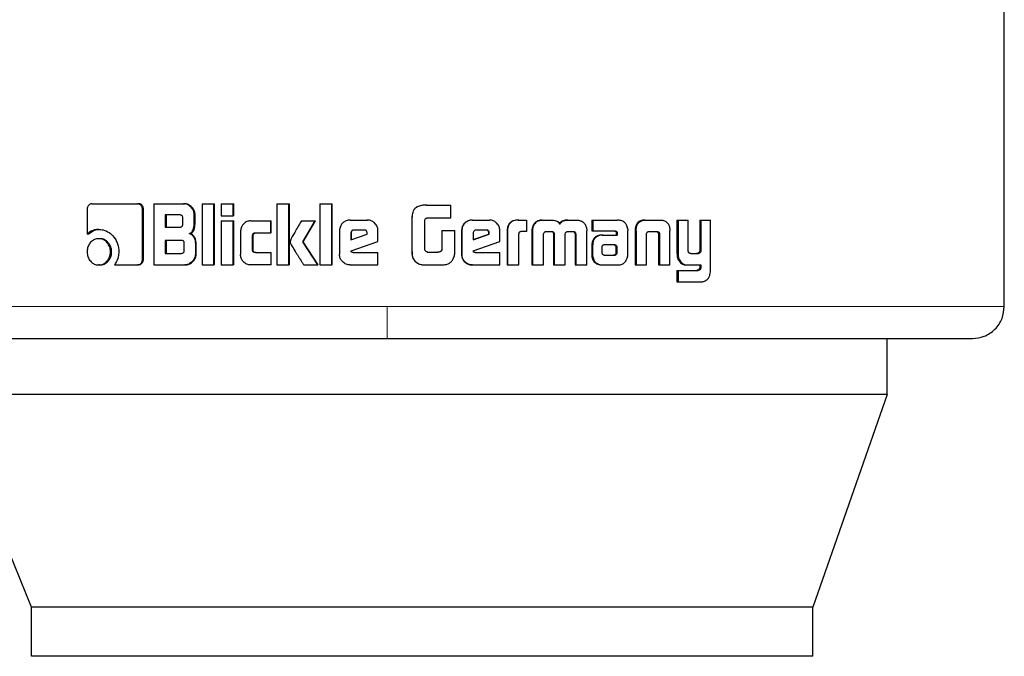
# Model space of a CAD drawing. Header units: millimetres. Extents: x 31 to 245, y 68 to 148.
# Tile 3 of 72: x 44.96 to 46.56, y 67.54 to 68.57. Entities that reach past the tile are written whole.
import ezdxf

# ---------------------------------------------------------------- set-up
doc = ezdxf.new("R2010")
doc.units = ezdxf.units.MM
doc.linetypes.add('PHANTOM', pattern=[12.7, 6.35, -1.27, 1.27, -1.27, 1.27, -1.27])

msp = doc.modelspace()

# ---------------------------------------------------------------- linework, layer by layer
at = {"color": 7, "linetype": 'Continuous', "lineweight": 25}
for p, q in [((46.5619, 68.1056), (46.5619, 68.5948)), ((45.0742, 68.2735), (45.1487, 68.2735)), ((45.1487, 68.2735), (45.1504, 68.2735)), ((45.1754, 68.2735), (45.1754, 68.1735)), ((45.1754, 68.2735), (45.2238, 68.2735)), ((45.2238, 68.2735), (45.2251, 68.2735)), ((45.2541, 68.2735), (45.2733, 68.2735)), ((45.2541, 68.2735), (45.2541, 68.1735)), ((45.2733, 68.1735), (45.2733, 68.2735)), ((45.2733, 68.2735), (45.2744, 68.2735)), ((45.2744, 68.1735), (45.2744, 68.2735)), ((45.2853, 68.2735), (45.2853, 68.2535)), ((45.2853, 68.2735), (45.3047, 68.2735)), ((45.3047, 68.2535), (45.3047, 68.2735)), ((45.3047, 68.2735), (45.3057, 68.2735)), ((45.3057, 68.2535), (45.3057, 68.2735)), ((45.3759, 68.2735), (45.3956, 68.2735)), ((45.3759, 68.2735), (45.3759, 68.1735)), ((45.3956, 68.1735), (45.3956, 68.2735)), ((45.3956, 68.2735), (45.3962, 68.2735)), ((45.3962, 68.1735), (45.3962, 68.2735)), ((45.4457, 68.2735), (45.4657, 68.2735)), ((45.4457, 68.2735), (45.4457, 68.1735)), ((45.4657, 68.1735), (45.4657, 68.2735)), ((45.4657, 68.2735), (45.466, 68.2735)), ((45.466, 68.1735), (45.466, 68.2735)), ((45.0667, 68.265), (45.0667, 68.2237)), ((45.1566, 68.1823), (45.1566, 68.265)), ((45.1582, 68.265), (45.1566, 68.265)), ((45.1582, 68.1823), (45.1582, 68.265)), ((45.6199, 68.2712), (45.6201, 68.2712)), ((45.6201, 68.2712), (45.6597, 68.2712)), ((45.6597, 68.2502), (45.6597, 68.2712)), ((45.2178, 68.2551), (45.1939, 68.2551)), ((45.1939, 68.2551), (45.1939, 68.2353)), ((45.1953, 68.2551), (45.1953, 68.2353)), ((45.2226, 68.2403), (45.2226, 68.2501)), ((45.2413, 68.243), (45.2413, 68.255)), ((45.2426, 68.255), (45.2413, 68.255)), ((45.2426, 68.243), (45.2413, 68.243)), ((45.2426, 68.243), (45.2426, 68.255)), ((45.2853, 68.2535), (45.3047, 68.2535)), ((45.2853, 68.2455), (45.2853, 68.1735)), ((45.2853, 68.2455), (45.3047, 68.2455)), ((45.3057, 68.2535), (45.3047, 68.2535)), ((45.3047, 68.1735), (45.3047, 68.2455)), ((45.3047, 68.2455), (45.3057, 68.2455)), ((45.3057, 68.1735), (45.3057, 68.2455)), ((45.3334, 68.2456), (45.3658, 68.2456)), ((45.3658, 68.226), (45.3658, 68.2456)), ((45.3658, 68.2456), (45.3665, 68.2456)), ((45.3665, 68.226), (45.3665, 68.2456)), ((45.4158, 68.2455), (45.4382, 68.2455)), ((45.4181, 68.2113), (45.4382, 68.2455)), ((45.4186, 68.2113), (45.4386, 68.2455)), ((45.4382, 68.2455), (45.4386, 68.2455)), ((45.4954, 68.2468), (45.5233, 68.2468)), ((45.5233, 68.2468), (45.5234, 68.2468)), ((45.5959, 68.247), (45.5959, 68.2011)), ((45.596, 68.247), (45.596, 68.2011)), ((45.6171, 68.1986), (45.6171, 68.2461)), ((45.6209, 68.2502), (45.6597, 68.2502)), ((45.6942, 68.2468), (45.6947, 68.2468)), ((45.6947, 68.2468), (45.7223, 68.2468)), ((45.7695, 68.2468), (45.7704, 68.2468)), ((45.7704, 68.2468), (45.7827, 68.2468)), ((45.7827, 68.2468), (45.7827, 68.2282)), ((45.8083, 68.2468), (45.8093, 68.2468)), ((45.8093, 68.2468), (45.8231, 68.2468)), ((45.85, 68.2468), (45.8511, 68.2468)), ((45.8511, 68.2468), (45.8648, 68.2468)), ((45.8896, 68.2468), (45.8896, 68.2292)), ((45.8896, 68.2468), (45.8909, 68.2468)), ((45.8909, 68.2468), (45.8909, 68.2292)), ((45.8909, 68.2468), (45.9306, 68.2468)), ((45.9758, 68.2468), (45.9775, 68.2468)), ((45.9775, 68.2468), (46.0009, 68.2468)), ((46.0282, 68.2468), (46.0282, 68.1921)), ((46.0282, 68.2468), (46.0301, 68.2468)), ((46.0301, 68.2468), (46.0301, 68.1921)), ((46.0301, 68.2468), (46.0465, 68.2468)), ((46.0465, 68.198), (46.0465, 68.2468)), ((46.0652, 68.2468), (46.0652, 68.1968)), ((46.0652, 68.2468), (46.0673, 68.2468)), ((46.0673, 68.2468), (46.0673, 68.1968)), ((46.0673, 68.2468), (46.0831, 68.2468)), ((46.0831, 68.1661), (46.0831, 68.2468)), ((45.0855, 68.2315), (45.0874, 68.2315)), ((45.1939, 68.2353), (45.2178, 68.2353)), ((45.3168, 68.2286), (45.3168, 68.1905)), ((45.3413, 68.226), (45.3658, 68.226)), ((45.3665, 68.226), (45.3658, 68.226)), ((45.4781, 68.2295), (45.4781, 68.1908)), ((45.4966, 68.2256), (45.4966, 68.2147)), ((45.4966, 68.2256), (45.4968, 68.2256)), ((45.4968, 68.2256), (45.4968, 68.2147)), ((45.518, 68.2305), (45.5018, 68.2305)), ((45.5231, 68.2236), (45.5231, 68.2254)), ((45.5406, 68.212), (45.5406, 68.2295)), ((45.5407, 68.2295), (45.5406, 68.2295)), ((45.5407, 68.212), (45.5407, 68.2295)), ((45.6446, 68.2296), (45.6446, 68.1989)), ((45.6446, 68.2296), (45.6449, 68.2296)), ((45.6449, 68.2296), (45.6449, 68.1989)), ((45.6449, 68.2296), (45.666, 68.2296)), ((45.666, 68.1983), (45.666, 68.2296)), ((45.677, 68.2295), (45.677, 68.1908)), ((45.677, 68.2295), (45.6775, 68.2295)), ((45.6775, 68.2295), (45.6775, 68.1908)), ((45.6959, 68.2256), (45.6959, 68.2147)), ((45.7171, 68.2305), (45.701, 68.2305)), ((45.7221, 68.2254), (45.7215, 68.2254)), ((45.7215, 68.2236), (45.7215, 68.2254)), ((45.7221, 68.2236), (45.7221, 68.2254)), ((45.7394, 68.212), (45.7394, 68.2295)), ((45.7511, 68.228), (45.7511, 68.1735)), ((45.7511, 68.228), (45.7518, 68.228)), ((45.7518, 68.228), (45.7518, 68.1735)), ((45.7827, 68.2282), (45.7748, 68.2282)), ((45.7917, 68.2292), (45.7917, 68.1735)), ((45.7917, 68.2292), (45.7927, 68.2292)), ((45.7927, 68.2292), (45.7927, 68.1735)), ((45.795, 68.2391), (45.7941, 68.2391)), ((45.8156, 68.2282), (45.8243, 68.2282)), ((45.8506, 68.2282), (45.8584, 68.2282)), ((45.8609, 68.2269), (45.8621, 68.2269)), ((45.881, 68.1735), (45.8811, 68.2292)), ((45.8896, 68.2292), (45.8909, 68.2292)), ((45.8909, 68.2292), (45.927, 68.2292)), ((45.9292, 68.2263), (45.9292, 68.2254)), ((45.9292, 68.2263), (45.9307, 68.2263)), ((45.9292, 68.2254), (45.9307, 68.2254)), ((45.9307, 68.2263), (45.9307, 68.2254)), ((45.948, 68.1907), (45.948, 68.2296)), ((45.9599, 68.2293), (45.9599, 68.1735)), ((45.9601, 68.2327), (45.9617, 68.2327)), ((45.9615, 68.2293), (45.9615, 68.1735)), ((45.984, 68.2282), (45.9945, 68.2282)), ((46.0164, 68.2327), (46.0166, 68.2293)), ((46.0166, 68.1735), (46.0166, 68.2293)), ((45.0686, 68.2237), (45.0667, 68.2237)), ((45.0873, 68.2164), (45.0854, 68.2164)), ((45.2202, 68.2137), (45.1939, 68.2137)), ((45.1939, 68.2137), (45.1939, 68.1925)), ((45.1953, 68.2137), (45.1953, 68.1925)), ((45.2329, 68.2247), (45.2342, 68.2247)), ((45.3363, 68.1986), (45.3363, 68.2211)), ((45.3372, 68.2211), (45.3363, 68.2211)), ((45.3372, 68.1986), (45.3372, 68.2211)), ((45.4426, 68.1735), (45.4181, 68.2113)), ((45.4186, 68.2113), (45.4181, 68.2113)), ((45.443, 68.1735), (45.4186, 68.2113)), ((45.4966, 68.2147), (45.5231, 68.2236)), ((45.4969, 68.1967), (45.5406, 68.212)), ((45.4971, 68.1967), (45.5407, 68.212)), ((45.5407, 68.212), (45.5406, 68.212)), ((45.6959, 68.2147), (45.7221, 68.2236)), ((45.6959, 68.2149), (45.7215, 68.2236)), ((45.6961, 68.1967), (45.7394, 68.212)), ((45.7221, 68.2236), (45.7215, 68.2236)), ((45.7701, 68.1735), (45.7701, 68.2243)), ((45.8107, 68.1735), (45.8105, 68.2227)), ((45.8271, 68.2235), (45.8271, 68.1735)), ((45.8271, 68.2235), (45.8281, 68.2235)), ((45.8281, 68.2235), (45.8281, 68.1735)), ((45.8461, 68.1735), (45.8461, 68.2235)), ((45.8622, 68.2227), (45.862, 68.1735)), ((45.8622, 68.2227), (45.8634, 68.2227)), ((45.8634, 68.2227), (45.8632, 68.1735)), ((45.9062, 68.2224), (45.9076, 68.2224)), ((45.9076, 68.2224), (45.9308, 68.2224)), ((45.9293, 68.2243), (45.9293, 68.2224)), ((45.9293, 68.2243), (45.9308, 68.2243)), ((45.9308, 68.2243), (45.9308, 68.2224)), ((45.9785, 68.1735), (45.9785, 68.2242)), ((45.9981, 68.2242), (45.9998, 68.2242)), ((45.9982, 68.2231), (45.9982, 68.1735)), ((45.9999, 68.2231), (45.9999, 68.1735)), ((45.1046, 68.195), (45.1064, 68.195)), ((45.2249, 68.1975), (45.2249, 68.2087)), ((45.2433, 68.2062), (45.2433, 68.192)), ((45.2445, 68.2062), (45.2433, 68.2062)), ((45.2445, 68.192), (45.2445, 68.2062)), ((45.3372, 68.1986), (45.3363, 68.1986)), ((45.3413, 68.1936), (45.3658, 68.1936)), ((45.3658, 68.1936), (45.3665, 68.1936)), ((45.3658, 68.1936), (45.3658, 68.1735)), ((45.3665, 68.1735), (45.3665, 68.1936)), ((45.4971, 68.1967), (45.4969, 68.1967)), ((45.5, 68.1939), (45.5406, 68.1939)), ((45.5406, 68.1735), (45.5406, 68.1939)), ((45.5406, 68.1939), (45.5407, 68.1939)), ((45.5407, 68.1735), (45.5407, 68.1939)), ((45.6216, 68.1945), (45.6383, 68.1945)), ((45.6446, 68.1989), (45.6449, 68.1989)), ((45.6993, 68.1939), (45.7394, 68.1939)), ((45.7394, 68.1735), (45.7394, 68.1939)), ((45.8893, 68.205), (45.8893, 68.1901)), ((45.8906, 68.205), (45.8906, 68.1901)), ((45.9056, 68.2025), (45.9056, 68.2013)), ((45.9056, 68.2013), (45.9057, 68.1938)), ((45.909, 68.2061), (45.9083, 68.206)), ((45.9101, 68.2061), (45.909, 68.2061)), ((45.926, 68.2062), (45.9101, 68.2061)), ((45.9292, 68.1939), (45.9291, 68.202)), ((45.9306, 68.202), (45.9291, 68.202)), ((45.9307, 68.1939), (45.9292, 68.1939)), ((45.9307, 68.1939), (45.9306, 68.202)), ((46.0652, 68.1968), (46.0673, 68.1968)), ((45.1582, 68.1823), (45.1566, 68.1823)), ((45.1939, 68.1925), (45.2202, 68.1925)), ((45.2445, 68.192), (45.2433, 68.192)), ((45.6009, 68.18), (45.601, 68.18)), ((45.677, 68.1908), (45.6775, 68.1908)), ((45.8893, 68.1901), (45.8906, 68.1901)), ((45.8896, 68.1868), (45.8909, 68.1868)), ((45.91, 68.1896), (45.9248, 68.1897)), ((45.9102, 68.1896), (45.9262, 68.1897)), ((45.9262, 68.1897), (45.9248, 68.1897)), ((45.9297, 68.191), (45.9282, 68.191)), ((46.0304, 68.1818), (46.0323, 68.1818)), ((46.0508, 68.1921), (46.0623, 68.1921)), ((46.0613, 68.1923), (46.0633, 68.1923)), ((45.0873, 68.1735), (45.0854, 68.1735)), ((45.1111, 68.1738), (45.1487, 68.1738)), ((45.1504, 68.1738), (45.1487, 68.1738)), ((45.1754, 68.1735), (45.2257, 68.1735)), ((45.227, 68.1735), (45.2257, 68.1735)), ((45.2541, 68.1735), (45.2733, 68.1735)), ((45.2744, 68.1735), (45.2733, 68.1735)), ((45.2853, 68.1735), (45.3047, 68.1735)), ((45.3057, 68.1735), (45.3047, 68.1735)), ((45.3658, 68.1735), (45.3334, 68.1735)), ((45.3665, 68.1735), (45.3658, 68.1735)), ((45.3759, 68.1735), (45.3956, 68.1735)), ((45.3962, 68.1735), (45.3956, 68.1735)), ((45.4197, 68.1735), (45.4426, 68.1735)), ((45.443, 68.1735), (45.4426, 68.1735)), ((45.4457, 68.1735), (45.4657, 68.1735)), ((45.466, 68.1735), (45.4657, 68.1735)), ((45.4954, 68.1735), (45.5406, 68.1735)), ((45.5407, 68.1735), (45.5406, 68.1735)), ((45.62, 68.1735), (45.6202, 68.1735)), ((45.6202, 68.1735), (45.6444, 68.1735)), ((45.6947, 68.1735), (45.6942, 68.1735)), ((45.6947, 68.1735), (45.7394, 68.1735)), ((45.7511, 68.1735), (45.7518, 68.1735)), ((45.7518, 68.1735), (45.7701, 68.1735)), ((45.7917, 68.1735), (45.7927, 68.1735)), ((45.7927, 68.1735), (45.8107, 68.1735)), ((45.8271, 68.1735), (45.8281, 68.1735)), ((45.8281, 68.1735), (45.8461, 68.1735)), ((45.862, 68.1735), (45.8632, 68.1735)), ((45.8632, 68.1735), (45.881, 68.1735)), ((45.907, 68.1735), (45.9084, 68.1735)), ((45.9084, 68.1735), (45.9324, 68.1735)), ((45.9599, 68.1735), (45.9615, 68.1735)), ((45.9615, 68.1735), (45.9785, 68.1735)), ((45.9982, 68.1735), (45.9999, 68.1735)), ((45.9999, 68.1735), (46.0166, 68.1735)), ((46.0282, 68.1647), (46.0282, 68.1461)), ((46.0282, 68.1647), (46.0301, 68.1647)), ((46.0301, 68.1647), (46.0301, 68.1461)), ((46.0301, 68.1647), (46.0627, 68.1647)), ((46.0444, 68.1735), (46.0463, 68.1735)), ((46.0463, 68.1735), (46.0673, 68.1735)), ((46.0652, 68.1735), (46.0652, 68.1692)), ((46.0652, 68.1692), (46.0673, 68.1692)), ((46.0673, 68.1735), (46.0673, 68.1692)), ((46.0282, 68.1461), (46.0301, 68.1461)), ((46.0301, 68.1461), (46.0681, 68.1461)), ((46.371, 67.9622), (46.371, 68.0535)), ((46.371, 67.9622), (44.8349, 67.9622)), ((44.9759, 67.6152), (44.8349, 67.9622)), ((46.371, 67.9622), (46.2496, 67.6152)), ((46.2496, 67.6152), (44.9759, 67.6152)), ((44.9759, 67.5352), (44.9759, 67.6152)), ((46.2496, 67.5352), (46.2496, 67.6152)), ((46.2496, 67.5352), (44.9759, 67.5352))]:
    msp.add_line(p, q, dxfattribs=at)
at = {"color": 8, "linetype": 'PHANTOM', "lineweight": 18}
for p, q in [((45.596, 68.247), (45.5959, 68.247)), ((45.9615, 68.2293), (45.9599, 68.2293)), ((45.9982, 68.2231), (45.9999, 68.2231)), ((45.5959, 68.2011), (45.596, 68.2011)), ((45.8893, 68.205), (45.8906, 68.205)), ((45.9269, 68.2057), (45.9284, 68.2057)), ((46.0282, 68.1921), (46.0301, 68.1921)), ((46.0616, 68.1649), (46.0636, 68.1649)), ((45.5555, 68.1056), (44.8418, 68.1056)), ((46.5619, 68.1056), (45.5555, 68.1056))]:
    msp.add_line(p, q, dxfattribs=at)
at = {"color": 7, "linetype": 'Continuous', "lineweight": 25}
for points, knots in [([(45.0742, 68.2735), (45.0732, 68.2734), (45.0714, 68.2732), (45.0691, 68.2714), (45.0674, 68.2691), (45.0668, 68.2668), (45.0667, 68.2654), (45.0667, 68.265)], [0, 0, 0, 0, 0.23782, 0.478392, 0.691193, 0.914871, 1, 1, 1, 1]), ([(45.1566, 68.265), (45.1565, 68.2661), (45.1563, 68.2682), (45.1547, 68.2707), (45.1527, 68.2725), (45.1506, 68.2734), (45.1493, 68.2735), (45.1487, 68.2735)], [0, 0, 0, 0, 0.231937, 0.466685, 0.674308, 0.866881, 1, 1, 1, 1]), ([(45.1582, 68.265), (45.1581, 68.2661), (45.1579, 68.2683), (45.1561, 68.271), (45.1539, 68.2729), (45.1518, 68.2734), (45.1506, 68.2735), (45.1504, 68.2735)], [0, 0, 0, 0, 0.245282, 0.493172, 0.70588, 0.934085, 1, 1, 1, 1]), ([(45.2413, 68.255), (45.2411, 68.2571), (45.2407, 68.2611), (45.2371, 68.2668), (45.2324, 68.2712), (45.2274, 68.2733), (45.2247, 68.2735), (45.2238, 68.2735)], [0, 0, 0, 0, 0.2112218, 0.4178284, 0.6976133, 0.8995882, 1, 1, 1, 1]), ([(45.2426, 68.255), (45.2424, 68.2571), (45.242, 68.2611), (45.2384, 68.2668), (45.2337, 68.2713), (45.2287, 68.2733), (45.226, 68.2735), (45.2251, 68.2735)], [0, 0, 0, 0, 0.212471, 0.420115, 0.699947, 0.900877, 1, 1, 1, 1]), ([(45.6199, 68.2712), (45.6172, 68.2711), (45.6119, 68.2709), (45.605, 68.269), (45.6004, 68.2654), (45.5974, 68.2603), (45.5961, 68.254), (45.5959, 68.2491), (45.5959, 68.247)], [0, 0, 0, 0, 0.20104, 0.403985, 0.519763, 0.635403, 0.841113, 1, 1, 1, 1]), ([(45.6201, 68.2712), (45.6174, 68.2711), (45.612, 68.2709), (45.6052, 68.269), (45.6005, 68.2654), (45.5976, 68.2602), (45.5962, 68.2539), (45.5961, 68.2491), (45.596, 68.247)], [0, 0, 0, 0, 0.20266, 0.40728, 0.523055, 0.638656, 0.845684, 1, 1, 1, 1]), ([(45.2226, 68.2501), (45.2225, 68.251), (45.2224, 68.2522), (45.2216, 68.2537), (45.2205, 68.2546), (45.2192, 68.255), (45.2182, 68.2551), (45.2178, 68.2551)], [0, 0, 0, 0, 0.314533, 0.468263, 0.622966, 0.839698, 1, 1, 1, 1]), ([(45.2329, 68.2247), (45.2341, 68.2253), (45.2363, 68.2262), (45.2389, 68.2293), (45.2409, 68.2349), (45.2412, 68.2397), (45.2413, 68.243)], [0, 0, 0, 0, 0.186511, 0.343309, 0.548845, 1, 1, 1, 1]), ([(45.2342, 68.2247), (45.2353, 68.2252), (45.2375, 68.2262), (45.2402, 68.2293), (45.2422, 68.2349), (45.2424, 68.2397), (45.2426, 68.243)], [0, 0, 0, 0, 0.18483, 0.341622, 0.546605, 1, 1, 1, 1]), ([(45.3334, 68.2456), (45.3312, 68.2454), (45.3269, 68.2449), (45.3218, 68.2411), (45.3181, 68.2362), (45.3169, 68.2318), (45.3168, 68.2292), (45.3168, 68.2286)], [0, 0, 0, 0, 0.246106, 0.494072, 0.706474, 0.932692, 1, 1, 1, 1]), ([(45.4158, 68.2455), (45.4144, 68.2432), (45.413, 68.2407), (45.4114, 68.2379), (45.4111, 68.2374), (45.4107, 68.2366), (45.4103, 68.236), (45.41, 68.2355), (45.4098, 68.235), (45.4094, 68.2344), (45.4091, 68.2339), (45.4088, 68.2333), (45.4085, 68.2328), (45.4083, 68.2324), (45.408, 68.232), (45.4078, 68.2315), (45.4074, 68.2309), (45.4068, 68.2299), (45.405, 68.2267), (45.4026, 68.2227), (45.4003, 68.2186), (45.3992, 68.2165), (45.3981, 68.2144), (45.3977, 68.2127), (45.3974, 68.2113)], [0, 0, 0, 0, 0.207019, 0.219956, 0.245835, 0.25877, 0.284648, 0.297589, 0.310525, 0.323463, 0.349341, 0.362278, 0.375218, 0.388155, 0.401095, 0.414036, 0.426973, 0.452847, 0.504602, 0.711622, 0.815129, 0.866886, 0.892766, 1, 1, 1, 1]), ([(45.4954, 68.2468), (45.4932, 68.2466), (45.4888, 68.2462), (45.4834, 68.2424), (45.4796, 68.2375), (45.4782, 68.2329), (45.4781, 68.2302), (45.4781, 68.2295)], [0, 0, 0, 0, 0.242836, 0.487172, 0.701508, 0.919939, 1, 1, 1, 1]), ([(45.5406, 68.2295), (45.5404, 68.2317), (45.54, 68.2362), (45.5362, 68.2415), (45.5313, 68.2453), (45.5267, 68.2467), (45.524, 68.2468), (45.5233, 68.2468)], [0, 0, 0, 0, 0.242787, 0.486972, 0.700859, 0.920397, 1, 1, 1, 1]), ([(45.5407, 68.2295), (45.5405, 68.2317), (45.54, 68.2362), (45.5362, 68.2416), (45.5313, 68.2454), (45.5267, 68.2467), (45.5241, 68.2468), (45.5234, 68.2468)], [0, 0, 0, 0, 0.244561, 0.490527, 0.705457, 0.924165, 1, 1, 1, 1]), ([(45.6171, 68.2461), (45.6172, 68.2468), (45.6175, 68.2479), (45.6184, 68.2491), (45.6195, 68.2499), (45.6204, 68.2501), (45.6209, 68.2502)], [0, 0, 0, 0, 0.336268, 0.550394, 0.76532, 1, 1, 1, 1]), ([(45.6942, 68.2468), (45.692, 68.2466), (45.6876, 68.2462), (45.6823, 68.2424), (45.6785, 68.2376), (45.6771, 68.233), (45.6771, 68.2302), (45.677, 68.2295)], [0, 0, 0, 0, 0.241682, 0.484846, 0.698293, 0.917572, 1, 1, 1, 1]), ([(45.6947, 68.2468), (45.6925, 68.2466), (45.6881, 68.2462), (45.6828, 68.2424), (45.679, 68.2375), (45.6776, 68.2329), (45.6775, 68.2302), (45.6775, 68.2295)], [0, 0, 0, 0, 0.242837, 0.487173, 0.701509, 0.919939, 1, 1, 1, 1]), ([(45.7394, 68.2295), (45.7392, 68.2317), (45.7387, 68.2362), (45.735, 68.2415), (45.7302, 68.2453), (45.7257, 68.2467), (45.723, 68.2468), (45.7223, 68.2468)], [0, 0, 0, 0, 0.242786, 0.486971, 0.700861, 0.920395, 1, 1, 1, 1]), ([(45.7695, 68.2468), (45.7669, 68.2467), (45.7626, 68.2464), (45.7572, 68.2438), (45.7538, 68.2403), (45.7514, 68.2349), (45.7512, 68.2307), (45.7511, 68.228)], [0, 0, 0, 0, 0.264554, 0.426968, 0.590398, 0.738808, 1, 1, 1, 1]), ([(45.7704, 68.2468), (45.7677, 68.2467), (45.7634, 68.2464), (45.7579, 68.2438), (45.7546, 68.2402), (45.7522, 68.2348), (45.752, 68.2307), (45.7518, 68.228)], [0, 0, 0, 0, 0.266684, 0.429106, 0.592553, 0.74099, 1, 1, 1, 1]), ([(45.8083, 68.2468), (45.8061, 68.2466), (45.8023, 68.2463), (45.7972, 68.2434), (45.7951, 68.2405), (45.7941, 68.2391)], [0, 0, 0, 0, 0.384128, 0.690363, 1, 1, 1, 1]), ([(45.795, 68.2391), (45.7965, 68.241), (45.7991, 68.2443), (45.8044, 68.2465), (45.8078, 68.2467), (45.8093, 68.2468)], [0, 0, 0, 0, 0.406337, 0.724551, 1, 1, 1, 1]), ([(45.8231, 68.2468), (45.8258, 68.2467), (45.8297, 68.2464), (45.8344, 68.2439), (45.8363, 68.2418), (45.8371, 68.2405), (45.8372, 68.2403)], [0, 0, 0, 0, 0.483253, 0.726026, 0.969975, 1, 1, 1, 1]), ([(45.85, 68.2468), (45.8473, 68.2467), (45.8433, 68.2464), (45.8384, 68.2438), (45.8368, 68.2415), (45.8361, 68.2403)], [0, 0, 0, 0, 0.500081, 0.7502, 1, 1, 1, 1]), ([(45.8372, 68.2403), (45.838, 68.2415), (45.8395, 68.2438), (45.8444, 68.2464), (45.8484, 68.2467), (45.8511, 68.2468)], [0, 0, 0, 0, 0.249438, 0.499546, 1, 1, 1, 1]), ([(45.8648, 68.2468), (45.8669, 68.2466), (45.8707, 68.2463), (45.8757, 68.2434), (45.8777, 68.2405), (45.8788, 68.2391)], [0, 0, 0, 0, 0.385679, 0.692134, 1, 1, 1, 1]), ([(45.9336, 68.2465), (45.9331, 68.2466), (45.9321, 68.2468), (45.9311, 68.2468), (45.9306, 68.2468)], [0, 0, 0, 0, 0.499994, 1, 1, 1, 1]), ([(45.9477, 68.2328), (45.9473, 68.2349), (45.9465, 68.2384), (45.9434, 68.2426), (45.9392, 68.2454), (45.9357, 68.2461), (45.9336, 68.2465)], [0, 0, 0, 0, 0.282959, 0.488446, 0.693694, 1, 1, 1, 1]), ([(45.9758, 68.2468), (45.9734, 68.2466), (45.9694, 68.2464), (45.9648, 68.2434), (45.9618, 68.2394), (45.9606, 68.2356), (45.9602, 68.2332), (45.9601, 68.2327)], [0, 0, 0, 0, 0.328277, 0.51586, 0.703919, 0.942652, 1, 1, 1, 1]), ([(45.9617, 68.2327), (45.9622, 68.2348), (45.9629, 68.2385), (45.9658, 68.2428), (45.9698, 68.2457), (45.9739, 68.2467), (45.9766, 68.2468), (45.9775, 68.2468)], [0, 0, 0, 0, 0.2599553, 0.4474617, 0.6353048, 0.8808722, 1, 1, 1, 1]), ([(46.0009, 68.2468), (46.0028, 68.2467), (46.0056, 68.2466), (46.0091, 68.2452), (46.0114, 68.2435), (46.0134, 68.2413), (46.0154, 68.2378), (46.016, 68.2347), (46.0164, 68.2327)], [0, 0, 0, 0, 0.250358, 0.375675, 0.500819, 0.622436, 0.750738, 1, 1, 1, 1]), ([(45.0855, 68.2315), (45.0831, 68.2313), (45.0777, 68.231), (45.0712, 68.2279), (45.0678, 68.2247), (45.0667, 68.2237)], [0, 0, 0, 0, 0.350338, 0.792558, 1, 1, 1, 1]), ([(45.0686, 68.2237), (45.0705, 68.2254), (45.0748, 68.229), (45.0815, 68.2313), (45.086, 68.2315), (45.0874, 68.2315)], [0, 0, 0, 0, 0.348275, 0.793361, 1, 1, 1, 1]), ([(45.0855, 68.2315), (45.0879, 68.2314), (45.0937, 68.231), (45.1025, 68.2269), (45.1108, 68.219), (45.1172, 68.2082), (45.1179, 68.1994), (45.1182, 68.1951)], [0, 0, 0, 0, 0.141661, 0.344209, 0.545939, 0.775195, 1, 1, 1, 1]), ([(45.2178, 68.2353), (45.2185, 68.2354), (45.2196, 68.2354), (45.221, 68.2362), (45.222, 68.2372), (45.2225, 68.2387), (45.2225, 68.2398), (45.2226, 68.2403)], [0, 0, 0, 0, 0.2726195, 0.4362035, 0.601248, 0.7925191, 1, 1, 1, 1]), ([(45.3363, 68.2211), (45.3363, 68.2217), (45.3364, 68.2229), (45.337, 68.2243), (45.338, 68.2253), (45.3395, 68.226), (45.3406, 68.226), (45.3413, 68.226)], [0, 0, 0, 0, 0.249259, 0.412047, 0.576346, 0.763927, 1, 1, 1, 1]), ([(45.3372, 68.2211), (45.3372, 68.2218), (45.3373, 68.223), (45.338, 68.2244), (45.339, 68.2254), (45.3405, 68.226), (45.3416, 68.226), (45.3421, 68.226)], [0, 0, 0, 0, 0.266524, 0.428029, 0.590938, 0.784455, 1, 1, 1, 1]), ([(45.5018, 68.2305), (45.5011, 68.2304), (45.4997, 68.2303), (45.498, 68.2291), (45.4969, 68.2276), (45.4967, 68.2263), (45.4966, 68.2256), (45.4966, 68.2256)], [0, 0, 0, 0, 0.272024, 0.519331, 0.755434, 0.965058, 1, 1, 1, 1]), ([(45.502, 68.2305), (45.5013, 68.2305), (45.5, 68.2303), (45.4983, 68.2292), (45.4972, 68.2277), (45.4969, 68.2264), (45.4968, 68.2257), (45.4968, 68.2256)], [0, 0, 0, 0, 0.25733, 0.505086, 0.73875, 0.950704, 1, 1, 1, 1]), ([(45.5231, 68.2254), (45.5231, 68.2262), (45.523, 68.2274), (45.5223, 68.2289), (45.5213, 68.2298), (45.5198, 68.2304), (45.5187, 68.2305), (45.518, 68.2305)], [0, 0, 0, 0, 0.273301, 0.436244, 0.600513, 0.749593, 1, 1, 1, 1]), ([(45.701, 68.2305), (45.7003, 68.2304), (45.6989, 68.2303), (45.6973, 68.2291), (45.6962, 68.2276), (45.6959, 68.2263), (45.6959, 68.2256), (45.6959, 68.2256)], [0, 0, 0, 0, 0.27201, 0.519334, 0.755436, 0.965059, 1, 1, 1, 1]), ([(45.7215, 68.2254), (45.7214, 68.2263), (45.7213, 68.2276), (45.7204, 68.2291), (45.7194, 68.23), (45.7181, 68.2305), (45.7171, 68.2305), (45.7165, 68.2305)], [0, 0, 0, 0, 0.317576, 0.474608, 0.632199, 0.786537, 1, 1, 1, 1]), ([(45.7221, 68.2254), (45.7221, 68.2262), (45.722, 68.2274), (45.7213, 68.2289), (45.7203, 68.2298), (45.7189, 68.2304), (45.7178, 68.2305), (45.7171, 68.2305)], [0, 0, 0, 0, 0.273301, 0.436245, 0.600517, 0.749599, 1, 1, 1, 1]), ([(45.7748, 68.2282), (45.7741, 68.2281), (45.7729, 68.2279), (45.7714, 68.2271), (45.7705, 68.226), (45.7702, 68.2251), (45.7701, 68.2245), (45.7701, 68.2243)], [0, 0, 0, 0, 0.278843, 0.561653, 0.734997, 0.908877, 1, 1, 1, 1]), ([(45.7941, 68.2391), (45.7934, 68.2379), (45.7924, 68.2358), (45.7918, 68.2324), (45.7918, 68.2303), (45.7917, 68.2292)], [0, 0, 0, 0, 0.391755, 0.692702, 1, 1, 1, 1]), ([(45.795, 68.2391), (45.7944, 68.2379), (45.7933, 68.2358), (45.7928, 68.2323), (45.7927, 68.2303), (45.7927, 68.2292)], [0, 0, 0, 0, 0.395678, 0.694713, 1, 1, 1, 1]), ([(45.8106, 68.2239), (45.8109, 68.2248), (45.8113, 68.2261), (45.8126, 68.2275), (45.814, 68.2281), (45.8151, 68.2282), (45.8156, 68.2282)], [0, 0, 0, 0, 0.369084, 0.567756, 0.766451, 1, 1, 1, 1]), ([(45.8232, 68.2282), (45.8239, 68.228), (45.825, 68.2276), (45.8262, 68.2265), (45.8269, 68.2253), (45.827, 68.2242), (45.8271, 68.2236), (45.8271, 68.2235)], [0, 0, 0, 0, 0.326795, 0.527913, 0.729258, 0.94251, 1, 1, 1, 1]), ([(45.8243, 68.2282), (45.825, 68.228), (45.8261, 68.2276), (45.8273, 68.2265), (45.828, 68.2253), (45.8281, 68.2242), (45.8281, 68.2236), (45.8281, 68.2235)], [0, 0, 0, 0, 0.326445, 0.527544, 0.728844, 0.941241, 1, 1, 1, 1]), ([(45.8461, 68.2235), (45.8461, 68.2242), (45.8462, 68.2253), (45.847, 68.2267), (45.8479, 68.2274), (45.8486, 68.2277), (45.8488, 68.2278)], [0, 0, 0, 0, 0.369351, 0.615294, 0.860792, 1, 1, 1, 1]), ([(45.8488, 68.2278), (45.849, 68.2279), (45.8494, 68.228), (45.85, 68.2282), (45.8504, 68.2282), (45.8506, 68.2282)], [0, 0, 0, 0, 0.340905, 0.669237, 1, 1, 1, 1]), ([(45.8572, 68.2282), (45.8577, 68.2282), (45.8587, 68.2282), (45.86, 68.2277), (45.8606, 68.2272), (45.8609, 68.2269)], [0, 0, 0, 0, 0.379838, 0.700278, 1, 1, 1, 1]), ([(45.8584, 68.2282), (45.8589, 68.2282), (45.8598, 68.2282), (45.8611, 68.2278), (45.8618, 68.2272), (45.8621, 68.2269)], [0, 0, 0, 0, 0.344431, 0.692448, 1, 1, 1, 1]), ([(45.8609, 68.2269), (45.8612, 68.2264), (45.8619, 68.2254), (45.8621, 68.2239), (45.8622, 68.223), (45.8622, 68.2227)], [0, 0, 0, 0, 0.365426, 0.814857, 1, 1, 1, 1]), ([(45.8621, 68.2269), (45.8624, 68.2264), (45.8631, 68.2255), (45.8633, 68.2239), (45.8634, 68.223), (45.8634, 68.2227)], [0, 0, 0, 0, 0.364848, 0.811948, 1, 1, 1, 1]), ([(45.8788, 68.2391), (45.8795, 68.2376), (45.8806, 68.2352), (45.881, 68.2318), (45.8811, 68.2301), (45.8811, 68.2292)], [0, 0, 0, 0, 0.49912, 0.749503, 1, 1, 1, 1]), ([(45.9256, 68.2292), (45.9263, 68.229), (45.9275, 68.2288), (45.9286, 68.2278), (45.9291, 68.227), (45.9292, 68.2265), (45.9292, 68.2263)], [0, 0, 0, 0, 0.480052, 0.71191, 0.875285, 1, 1, 1, 1]), ([(45.927, 68.2292), (45.9275, 68.2291), (45.9283, 68.2289), (45.9294, 68.2284), (45.9302, 68.2277), (45.9306, 68.227), (45.9306, 68.2266), (45.9307, 68.2263)], [0, 0, 0, 0, 0.267984, 0.538002, 0.7223, 0.87037, 1, 1, 1, 1]), ([(45.9292, 68.2254), (45.9292, 68.2252), (45.9293, 68.225), (45.9293, 68.2246), (45.9293, 68.2244), (45.9293, 68.2243)], [0, 0, 0, 0, 0.356078, 0.675796, 1, 1, 1, 1]), ([(45.9307, 68.2254), (45.9307, 68.2252), (45.9308, 68.225), (45.9308, 68.2246), (45.9308, 68.2244), (45.9308, 68.2243)], [0, 0, 0, 0, 0.3560722, 0.6758406, 1, 1, 1, 1]), ([(45.9477, 68.2328), (45.9478, 68.2325), (45.9479, 68.2318), (45.9479, 68.2308), (45.948, 68.23), (45.948, 68.2296)], [0, 0, 0, 0, 0.3085595, 0.6169497, 1, 1, 1, 1]), ([(45.9601, 68.2327), (45.9601, 68.2322), (45.9599, 68.231), (45.9599, 68.2299), (45.9599, 68.2293)], [0, 0, 0, 0, 0.500021, 1, 1, 1, 1]), ([(45.9615, 68.2293), (45.9615, 68.2296), (45.9615, 68.2303), (45.9616, 68.2315), (45.9617, 68.2323), (45.9617, 68.2327)], [0, 0, 0, 0, 0.2920636, 0.5841653, 1, 1, 1, 1]), ([(45.9785, 68.2242), (45.9787, 68.2248), (45.9789, 68.2259), (45.9798, 68.227), (45.9811, 68.2279), (45.9825, 68.2282), (45.9836, 68.2282), (45.984, 68.2282)], [0, 0, 0, 0, 0.237912, 0.403535, 0.567962, 0.841466, 1, 1, 1, 1]), ([(45.9927, 68.2282), (45.9935, 68.2282), (45.9948, 68.2281), (45.9965, 68.2273), (45.9975, 68.2263), (45.9979, 68.2251), (45.998, 68.2244), (45.9981, 68.2242)], [0, 0, 0, 0, 0.345111, 0.539548, 0.735443, 0.907067, 1, 1, 1, 1]), ([(45.9945, 68.2282), (45.995, 68.2282), (45.9962, 68.2282), (45.9978, 68.2276), (45.999, 68.2266), (45.9996, 68.2254), (45.9997, 68.2246), (45.9998, 68.2242)], [0, 0, 0, 0, 0.247643, 0.497749, 0.672693, 0.848179, 1, 1, 1, 1]), ([(45.0854, 68.2164), (45.083, 68.2162), (45.0781, 68.2156), (45.0722, 68.211), (45.0681, 68.2049), (45.0666, 68.1992), (45.0665, 68.1958), (45.0665, 68.195)], [0, 0, 0, 0, 0.2430075, 0.4881241, 0.6981694, 0.9211076, 1, 1, 1, 1]), ([(45.1046, 68.195), (45.1044, 68.1977), (45.1039, 68.2032), (45.0996, 68.2099), (45.0942, 68.2146), (45.0892, 68.2163), (45.0862, 68.2164), (45.0854, 68.2164)], [0, 0, 0, 0, 0.243038, 0.488094, 0.700016, 0.923094, 1, 1, 1, 1]), ([(45.1064, 68.195), (45.1062, 68.1977), (45.1057, 68.2032), (45.1015, 68.2098), (45.0962, 68.2145), (45.0911, 68.2163), (45.0881, 68.2164), (45.0873, 68.2164)], [0, 0, 0, 0, 0.2409914, 0.4839839, 0.6957478, 0.9197083, 1, 1, 1, 1]), ([(45.2249, 68.2087), (45.2249, 68.2096), (45.2248, 68.2109), (45.2239, 68.2124), (45.2228, 68.2132), (45.2215, 68.2137), (45.2206, 68.2137), (45.2202, 68.2137)], [0, 0, 0, 0, 0.320928, 0.474025, 0.62817, 0.843735, 1, 1, 1, 1]), ([(45.2329, 68.2247), (45.2341, 68.2243), (45.2367, 68.2234), (45.24, 68.22), (45.2426, 68.2141), (45.243, 68.2092), (45.2433, 68.2062)], [0, 0, 0, 0, 0.175764, 0.369293, 0.612776, 1, 1, 1, 1]), ([(45.2445, 68.2062), (45.2443, 68.2089), (45.244, 68.2136), (45.2417, 68.2192), (45.2387, 68.2228), (45.2361, 68.2242), (45.2345, 68.2246), (45.2342, 68.2247)], [0, 0, 0, 0, 0.347319, 0.606095, 0.779129, 0.952774, 1, 1, 1, 1]), ([(45.3974, 68.2113), (45.3976, 68.2104), (45.3979, 68.2086), (45.4008, 68.2038), (45.4032, 68.1996), (45.4055, 68.1961), (45.4058, 68.1956), (45.4061, 68.1951), (45.4065, 68.1944), (45.4079, 68.1923), (45.4094, 68.1899), (45.4109, 68.1876), (45.4118, 68.186), (45.4128, 68.1845), (45.4145, 68.1817), (45.4167, 68.1782), (45.4187, 68.1751), (45.4197, 68.1735)], [0, 0, 0, 0, 0.06175, 0.125048, 0.377858, 0.393645, 0.409432, 0.417325, 0.433113, 0.464685, 0.59098, 0.622554, 0.654126, 0.717274, 0.74885, 0.875145, 1, 1, 1, 1]), ([(45.8105, 68.2227), (45.8105, 68.2228), (45.8105, 68.223), (45.8106, 68.2234), (45.8106, 68.2237), (45.8106, 68.2239)], [0, 0, 0, 0, 0.259836, 0.519229, 1, 1, 1, 1]), ([(45.9062, 68.2224), (45.9036, 68.2222), (45.8995, 68.2219), (45.8944, 68.2187), (45.8913, 68.2149), (45.8896, 68.2101), (45.8894, 68.2068), (45.8893, 68.205)], [0, 0, 0, 0, 0.286516, 0.465499, 0.644806, 0.814117, 1, 1, 1, 1]), ([(45.9076, 68.2224), (45.905, 68.2222), (45.9008, 68.2219), (45.8957, 68.2187), (45.8926, 68.2149), (45.8909, 68.2101), (45.8907, 68.2067), (45.8906, 68.205)], [0, 0, 0, 0, 0.2888132, 0.4676578, 0.6468182, 0.8160124, 1, 1, 1, 1]), ([(45.9981, 68.2242), (45.9981, 68.2241), (45.9982, 68.2238), (45.9982, 68.2235), (45.9982, 68.2232), (45.9982, 68.2231)], [0, 0, 0, 0, 0.357109, 0.675832, 1, 1, 1, 1]), ([(45.9998, 68.2242), (45.9999, 68.2241), (45.9999, 68.2238), (46, 68.2235), (45.9999, 68.2232), (45.9999, 68.2231)], [0, 0, 0, 0, 0.360643, 0.677619, 1, 1, 1, 1]), ([(45.0665, 68.195), (45.0667, 68.1922), (45.0672, 68.1867), (45.0713, 68.18), (45.0766, 68.1754), (45.0816, 68.1737), (45.0846, 68.1736), (45.0854, 68.1735)], [0, 0, 0, 0, 0.243078, 0.488342, 0.697748, 0.916605, 1, 1, 1, 1]), ([(45.0854, 68.1735), (45.0879, 68.1738), (45.0928, 68.1743), (45.0987, 68.179), (45.1029, 68.185), (45.1045, 68.1907), (45.1046, 68.194), (45.1046, 68.195)], [0, 0, 0, 0, 0.242947, 0.488019, 0.701039, 0.919142, 1, 1, 1, 1]), ([(45.0873, 68.1735), (45.0897, 68.1738), (45.0945, 68.1743), (45.1005, 68.1789), (45.1047, 68.1849), (45.1063, 68.1906), (45.1064, 68.194), (45.1064, 68.195)], [0, 0, 0, 0, 0.24098, 0.484055, 0.696001, 0.915375, 1, 1, 1, 1]), ([(45.1182, 68.1951), (45.118, 68.1924), (45.1176, 68.1858), (45.1145, 68.1786), (45.1117, 68.1747), (45.1111, 68.1738)], [0, 0, 0, 0, 0.351404, 0.85399, 1, 1, 1, 1]), ([(45.2202, 68.1925), (45.2209, 68.1926), (45.222, 68.1926), (45.2234, 68.1933), (45.2243, 68.1944), (45.2248, 68.1959), (45.2249, 68.197), (45.2249, 68.1975)], [0, 0, 0, 0, 0.266576, 0.428981, 0.593019, 0.790475, 1, 1, 1, 1]), ([(45.3413, 68.1936), (45.3404, 68.1936), (45.3391, 68.1937), (45.3377, 68.1946), (45.3368, 68.1957), (45.3363, 68.1971), (45.3363, 68.1981), (45.3363, 68.1986)], [0, 0, 0, 0, 0.324338, 0.475642, 0.626728, 0.831187, 1, 1, 1, 1]), ([(45.3421, 68.1936), (45.3412, 68.1936), (45.3399, 68.1937), (45.3385, 68.1947), (45.3376, 68.1958), (45.3372, 68.1971), (45.3372, 68.1981), (45.3372, 68.1986)], [0, 0, 0, 0, 0.3347384, 0.4848183, 0.6345869, 0.8464186, 1, 1, 1, 1]), ([(45.5, 68.1939), (45.4995, 68.1939), (45.4987, 68.1939), (45.4978, 68.1943), (45.4974, 68.1946), (45.497, 68.1954), (45.4969, 68.1961), (45.4969, 68.1967)], [0, 0, 0, 0, 0.334851, 0.463157, 0.562644, 0.662369, 1, 1, 1, 1]), ([(45.5002, 68.1939), (45.4998, 68.1939), (45.4991, 68.1939), (45.4982, 68.1942), (45.4977, 68.1945), (45.4972, 68.1954), (45.4972, 68.1961), (45.4971, 68.1967)], [0, 0, 0, 0, 0.289996, 0.427083, 0.53714, 0.648352, 1, 1, 1, 1]), ([(45.5959, 68.2011), (45.5959, 68.1985), (45.596, 68.1932), (45.5965, 68.1855), (45.5995, 68.1817), (45.6009, 68.18)], [0, 0, 0, 0, 0.359049, 0.720107, 1, 1, 1, 1]), ([(45.596, 68.2011), (45.5961, 68.1985), (45.5962, 68.1931), (45.5967, 68.1854), (45.5997, 68.1816), (45.601, 68.18)], [0, 0, 0, 0, 0.362514, 0.727291, 1, 1, 1, 1]), ([(45.6176, 68.1971), (45.6175, 68.1973), (45.6174, 68.1976), (45.6172, 68.1981), (45.6171, 68.1984), (45.6171, 68.1986)], [0, 0, 0, 0, 0.335089, 0.666566, 1, 1, 1, 1]), ([(45.6216, 68.1945), (45.6211, 68.1946), (45.62, 68.1949), (45.6185, 68.1957), (45.6179, 68.1966), (45.6176, 68.1971)], [0, 0, 0, 0, 0.335062, 0.67329, 1, 1, 1, 1]), ([(45.6446, 68.1989), (45.6444, 68.198), (45.6442, 68.1968), (45.6432, 68.1956), (45.6416, 68.1947), (45.6398, 68.1945), (45.6384, 68.1945), (45.638, 68.1945)], [0, 0, 0, 0, 0.273235, 0.402343, 0.531384, 0.855191, 1, 1, 1, 1]), ([(45.6449, 68.1989), (45.6448, 68.1982), (45.6446, 68.1972), (45.6439, 68.1959), (45.6428, 68.1951), (45.6409, 68.1946), (45.6393, 68.1945), (45.6383, 68.1945)], [0, 0, 0, 0, 0.215279, 0.346638, 0.478723, 0.657979, 1, 1, 1, 1]), ([(45.6641, 68.185), (45.6645, 68.1861), (45.6654, 68.1883), (45.6659, 68.1928), (45.666, 68.1961), (45.666, 68.1983)], [0, 0, 0, 0, 0.259644, 0.509338, 1, 1, 1, 1]), ([(45.6993, 68.1939), (45.6987, 68.1939), (45.698, 68.1939), (45.6971, 68.1943), (45.6967, 68.1946), (45.6963, 68.1954), (45.6962, 68.1961), (45.6961, 68.1967)], [0, 0, 0, 0, 0.334864, 0.463157, 0.562636, 0.662372, 1, 1, 1, 1]), ([(45.9083, 68.206), (45.908, 68.2059), (45.9073, 68.2058), (45.9066, 68.2052), (45.906, 68.2043), (45.9057, 68.2033), (45.9056, 68.2026), (45.9056, 68.2025)], [0, 0, 0, 0, 0.216592, 0.399991, 0.583155, 0.901244, 1, 1, 1, 1]), ([(45.9057, 68.1938), (45.9057, 68.1935), (45.9058, 68.1927), (45.9062, 68.1919), (45.9065, 68.1914), (45.9066, 68.1913)], [0, 0, 0, 0, 0.394615, 0.861053, 1, 1, 1, 1]), ([(45.9269, 68.2057), (45.9266, 68.2058), (45.9261, 68.2061), (45.9253, 68.2062), (45.9248, 68.2062), (45.9246, 68.2062)], [0, 0, 0, 0, 0.437566, 0.717245, 1, 1, 1, 1]), ([(45.9284, 68.2057), (45.9281, 68.2058), (45.9276, 68.2061), (45.9267, 68.2062), (45.9263, 68.2062), (45.926, 68.2062)], [0, 0, 0, 0, 0.435949, 0.716522, 1, 1, 1, 1]), ([(45.9291, 68.202), (45.9291, 68.2024), (45.9291, 68.2031), (45.9289, 68.2039), (45.9286, 68.2046), (45.9279, 68.2051), (45.9273, 68.2055), (45.9269, 68.2057)], [0, 0, 0, 0, 0.263601, 0.411816, 0.516143, 0.740903, 1, 1, 1, 1]), ([(45.9282, 68.191), (45.9284, 68.1913), (45.9288, 68.1919), (45.9291, 68.1929), (45.9292, 68.1936), (45.9292, 68.1939)], [0, 0, 0, 0, 0.33253, 0.667658, 1, 1, 1, 1]), ([(45.9306, 68.202), (45.9305, 68.2024), (45.9305, 68.2031), (45.9304, 68.2039), (45.9301, 68.2046), (45.9293, 68.2051), (45.9287, 68.2055), (45.9284, 68.2057)], [0, 0, 0, 0, 0.26328, 0.411024, 0.515008, 0.737582, 1, 1, 1, 1]), ([(45.9297, 68.191), (45.9299, 68.1913), (45.9302, 68.1919), (45.9306, 68.1929), (45.9307, 68.1936), (45.9307, 68.1939)], [0, 0, 0, 0, 0.332311, 0.667249, 1, 1, 1, 1]), ([(46.0508, 68.1921), (46.0502, 68.1922), (46.0492, 68.1922), (46.048, 68.193), (46.0471, 68.1942), (46.0466, 68.1959), (46.0465, 68.1972), (46.0465, 68.198)], [0, 0, 0, 0, 0.231511, 0.386867, 0.542814, 0.744827, 1, 1, 1, 1]), ([(46.0652, 68.1968), (46.0651, 68.196), (46.0648, 68.1948), (46.0639, 68.1935), (46.0627, 68.1926), (46.0618, 68.1924), (46.0613, 68.1923)], [0, 0, 0, 0, 0.313403, 0.530384, 0.747706, 1, 1, 1, 1]), ([(46.0673, 68.1968), (46.0671, 68.1961), (46.0669, 68.1949), (46.066, 68.1935), (46.0648, 68.1926), (46.0638, 68.1924), (46.0633, 68.1923)], [0, 0, 0, 0, 0.292492, 0.511589, 0.731151, 1, 1, 1, 1]), ([(45.1487, 68.1738), (45.1497, 68.1739), (45.1517, 68.1741), (45.1541, 68.1759), (45.1559, 68.1782), (45.1565, 68.1805), (45.1566, 68.1819), (45.1566, 68.1823)], [0, 0, 0, 0, 0.237329, 0.477445, 0.692861, 0.918193, 1, 1, 1, 1]), ([(45.1504, 68.1738), (45.1515, 68.1739), (45.1536, 68.1742), (45.156, 68.1762), (45.1577, 68.1787), (45.1581, 68.1809), (45.1582, 68.182), (45.1582, 68.1823)], [0, 0, 0, 0, 0.267624, 0.513601, 0.736629, 0.951843, 1, 1, 1, 1]), ([(45.2433, 68.192), (45.2431, 68.1899), (45.2426, 68.1859), (45.2391, 68.1802), (45.2343, 68.1757), (45.2292, 68.1737), (45.2265, 68.1736), (45.2257, 68.1735)], [0, 0, 0, 0, 0.212316, 0.418125, 0.699483, 0.905993, 1, 1, 1, 1]), ([(45.227, 68.1735), (45.2289, 68.1737), (45.2328, 68.1742), (45.2382, 68.178), (45.2424, 68.183), (45.2443, 68.1883), (45.2445, 68.1911), (45.2445, 68.192)], [0, 0, 0, 0, 0.213667, 0.427768, 0.703056, 0.907257, 1, 1, 1, 1]), ([(45.3334, 68.1735), (45.3312, 68.1738), (45.3267, 68.1742), (45.3214, 68.1782), (45.3179, 68.1833), (45.3168, 68.1876), (45.3168, 68.19), (45.3168, 68.1905)], [0, 0, 0, 0, 0.2545695, 0.5106729, 0.728411, 0.9452425, 1, 1, 1, 1]), ([(45.4954, 68.1735), (45.4932, 68.1737), (45.4887, 68.1742), (45.4833, 68.178), (45.4795, 68.183), (45.4782, 68.1875), (45.4781, 68.1901), (45.4781, 68.1908)], [0, 0, 0, 0, 0.24653, 0.49487, 0.706884, 0.924833, 1, 1, 1, 1]), ([(45.6009, 68.18), (45.6021, 68.1788), (45.6047, 68.1764), (45.6112, 68.1737), (45.6165, 68.1736), (45.62, 68.1735)], [0, 0, 0, 0, 0.250031, 0.499851, 1, 1, 1, 1]), ([(45.601, 68.18), (45.603, 68.1783), (45.6069, 68.1749), (45.614, 68.1737), (45.6184, 68.1736), (45.6202, 68.1735)], [0, 0, 0, 0, 0.369015, 0.738833, 1, 1, 1, 1]), ([(45.6444, 68.1735), (45.6471, 68.1736), (45.6516, 68.1739), (45.6576, 68.1763), (45.6616, 68.1802), (45.6632, 68.1834), (45.6641, 68.185)], [0, 0, 0, 0, 0.331198, 0.554483, 0.778891, 1, 1, 1, 1]), ([(45.677, 68.1908), (45.6773, 68.1886), (45.6777, 68.1841), (45.6815, 68.1787), (45.6863, 68.175), (45.6908, 68.1736), (45.6935, 68.1735), (45.6942, 68.1735)], [0, 0, 0, 0, 0.245166, 0.492116, 0.703194, 0.921896, 1, 1, 1, 1]), ([(45.6947, 68.1735), (45.6925, 68.1737), (45.688, 68.1742), (45.6826, 68.178), (45.6789, 68.183), (45.6776, 68.1875), (45.6775, 68.1901), (45.6775, 68.1908)], [0, 0, 0, 0, 0.246535, 0.494875, 0.706886, 0.924834, 1, 1, 1, 1]), ([(45.8893, 68.1901), (45.8893, 68.1895), (45.8894, 68.1884), (45.8895, 68.1873), (45.8896, 68.1868)], [0, 0, 0, 0, 0.500006, 1, 1, 1, 1]), ([(45.8896, 68.1868), (45.8902, 68.1845), (45.8912, 68.1806), (45.895, 68.1766), (45.8998, 68.1741), (45.904, 68.1736), (45.9067, 68.1735), (45.907, 68.1735)], [0, 0, 0, 0, 0.283027, 0.470352, 0.656857, 0.960243, 1, 1, 1, 1]), ([(45.8906, 68.1901), (45.8907, 68.1897), (45.8907, 68.1891), (45.8907, 68.188), (45.8908, 68.1872), (45.8909, 68.1868)], [0, 0, 0, 0, 0.3049213, 0.6099761, 1, 1, 1, 1]), ([(45.8909, 68.1868), (45.8915, 68.1845), (45.8925, 68.1806), (45.8963, 68.1767), (45.9012, 68.1741), (45.9054, 68.1736), (45.9081, 68.1735), (45.9084, 68.1735)], [0, 0, 0, 0, 0.2810316, 0.4682681, 0.654651, 0.9590065, 1, 1, 1, 1]), ([(45.9066, 68.1913), (45.9069, 68.191), (45.9075, 68.1904), (45.9085, 68.1899), (45.909, 68.1898), (45.9093, 68.1897)], [0, 0, 0, 0, 0.467408, 0.730545, 1, 1, 1, 1]), ([(45.9093, 68.1897), (45.9094, 68.1897), (45.9096, 68.1896), (45.9099, 68.1896), (45.9101, 68.1896), (45.9102, 68.1896)], [0, 0, 0, 0, 0.360374, 0.678428, 1, 1, 1, 1]), ([(45.9248, 68.1897), (45.9252, 68.1897), (45.926, 68.1897), (45.9273, 68.1902), (45.9279, 68.1908), (45.9282, 68.191)], [0, 0, 0, 0, 0.339428, 0.681157, 1, 1, 1, 1]), ([(45.9262, 68.1897), (45.9267, 68.1897), (45.9275, 68.1897), (45.9288, 68.1902), (45.9294, 68.1908), (45.9297, 68.191)], [0, 0, 0, 0, 0.34022, 0.682732, 1, 1, 1, 1]), ([(45.9324, 68.1735), (45.9345, 68.1738), (45.9385, 68.1742), (45.9432, 68.1777), (45.9464, 68.1821), (45.9473, 68.1856), (45.9477, 68.1873)], [0, 0, 0, 0, 0.2968, 0.534176, 0.771636, 1, 1, 1, 1]), ([(45.9477, 68.1873), (45.9478, 68.1877), (45.9479, 68.1883), (45.9479, 68.1895), (45.948, 68.1903), (45.948, 68.1907)], [0, 0, 0, 0, 0.2948819, 0.5898926, 1, 1, 1, 1]), ([(46.0282, 68.1921), (46.0282, 68.1908), (46.0283, 68.1884), (46.029, 68.1848), (46.0299, 68.1828), (46.0304, 68.1818)], [0, 0, 0, 0, 0.372655, 0.679159, 1, 1, 1, 1]), ([(46.0301, 68.1921), (46.0301, 68.1908), (46.0302, 68.1883), (46.0308, 68.1848), (46.0318, 68.1828), (46.0323, 68.1818)], [0, 0, 0, 0, 0.3762716, 0.6810303, 1, 1, 1, 1]), ([(46.0304, 68.1818), (46.0319, 68.1796), (46.0344, 68.176), (46.0397, 68.1737), (46.0428, 68.1736), (46.0444, 68.1735)], [0, 0, 0, 0, 0.429334, 0.716212, 1, 1, 1, 1]), ([(46.0323, 68.1818), (46.0338, 68.1796), (46.0363, 68.1759), (46.0417, 68.1737), (46.0448, 68.1736), (46.0463, 68.1735)], [0, 0, 0, 0, 0.432508, 0.722621, 1, 1, 1, 1]), ([(46.0613, 68.1923), (46.0612, 68.1922), (46.0609, 68.1922), (46.0606, 68.1921), (46.0604, 68.1921), (46.0603, 68.1921)], [0, 0, 0, 0, 0.359529, 0.678202, 1, 1, 1, 1]), ([(46.0633, 68.1923), (46.0632, 68.1922), (46.063, 68.1922), (46.0626, 68.1921), (46.0624, 68.1921), (46.0623, 68.1921)], [0, 0, 0, 0, 0.362378, 0.679927, 1, 1, 1, 1]), ([(46.0616, 68.1649), (46.0615, 68.1649), (46.0613, 68.1648), (46.061, 68.1647), (46.0608, 68.1647), (46.0607, 68.1647)], [0, 0, 0, 0, 0.353104, 0.674317, 1, 1, 1, 1]), ([(46.0652, 68.1692), (46.0651, 68.1685), (46.0648, 68.1672), (46.0637, 68.1659), (46.0627, 68.1652), (46.0619, 68.165), (46.0616, 68.1649)], [0, 0, 0, 0, 0.352992, 0.590164, 0.826594, 1, 1, 1, 1]), ([(46.0636, 68.1649), (46.0635, 68.1649), (46.0633, 68.1648), (46.063, 68.1647), (46.0628, 68.1647), (46.0627, 68.1647)], [0, 0, 0, 0, 0.352179, 0.67357, 1, 1, 1, 1]), ([(46.0673, 68.1692), (46.0671, 68.1686), (46.0668, 68.1674), (46.0659, 68.166), (46.0648, 68.1653), (46.064, 68.165), (46.0636, 68.1649)], [0, 0, 0, 0, 0.316218, 0.554859, 0.792942, 1, 1, 1, 1]), ([(46.0714, 68.1465), (46.0733, 68.1473), (46.0767, 68.1486), (46.0802, 68.1529), (46.0822, 68.1575), (46.0827, 68.1608), (46.0829, 68.1624)], [0, 0, 0, 0, 0.316532, 0.546961, 0.776328, 1, 1, 1, 1]), ([(46.0829, 68.1624), (46.083, 68.1628), (46.0831, 68.1634), (46.0831, 68.1647), (46.0831, 68.1656), (46.0831, 68.1661)], [0, 0, 0, 0, 0.275135, 0.550376, 1, 1, 1, 1]), ([(46.0681, 68.1461), (46.0684, 68.1462), (46.069, 68.1462), (46.0701, 68.1462), (46.0709, 68.1464), (46.0714, 68.1465)], [0, 0, 0, 0, 0.260203, 0.520453, 1, 1, 1, 1]), ([(46.5098, 68.0535), (46.5164, 68.0542), (46.5264, 68.0553), (46.5386, 68.0618), (46.5469, 68.0685), (46.5536, 68.0768), (46.5601, 68.089), (46.5612, 68.099), (46.5619, 68.1056)], [0, 0, 0, 0, 0.239457, 0.36836, 0.5, 0.631639, 0.760543, 1, 1, 1, 1]), ([(44.9009, 68.0535), (44.9308, 68.0535), (44.9909, 68.0535), (45.0933, 68.0535), (45.203, 68.0535), (45.3184, 68.0535), (45.4365, 68.0535), (45.5161, 68.0535), (45.5555, 68.0535)], [0, 0, 0, 0, 0.165108, 0.332427, 0.500901, 0.669155, 0.835866, 1, 1, 1, 1]), ([(45.5555, 68.0535), (45.5838, 68.0535), (45.6421, 68.0535), (45.7316, 68.0535), (45.8266, 68.0535), (45.9263, 68.0535), (46.0293, 68.0535), (46.1228, 68.0535), (46.2055, 68.0535), (46.2769, 68.0535), (46.3424, 68.0535), (46.4, 68.0535), (46.4475, 68.0535), (46.4828, 68.0535), (46.5055, 68.0535), (46.5084, 68.0535), (46.5098, 68.0535)], [0, 0, 0, 0, 0.056512, 0.116767, 0.180699, 0.251723, 0.328021, 0.409681, 0.474925, 0.543225, 0.614383, 0.68811, 0.76403, 0.841683, 0.920534, 1, 1, 1, 1])]:
    msp.add_open_spline(points, degree=3, knots=knots, dxfattribs=at)
at = {"color": 8, "linetype": 'PHANTOM', "lineweight": 18}
msp.add_open_spline([(45.5555, 68.0535), (45.5555, 68.0542), (45.5555, 68.0553), (45.5555, 68.0618), (45.5555, 68.0685), (45.5555, 68.0769), (45.5555, 68.089), (45.5555, 68.099), (45.5555, 68.1056)], degree=3, knots=[0, 0, 0, 0, 0.239823, 0.368826, 0.500511, 0.63211, 0.760906, 1, 1, 1, 1], dxfattribs=at)

doc.saveas('drawing.dxf')
